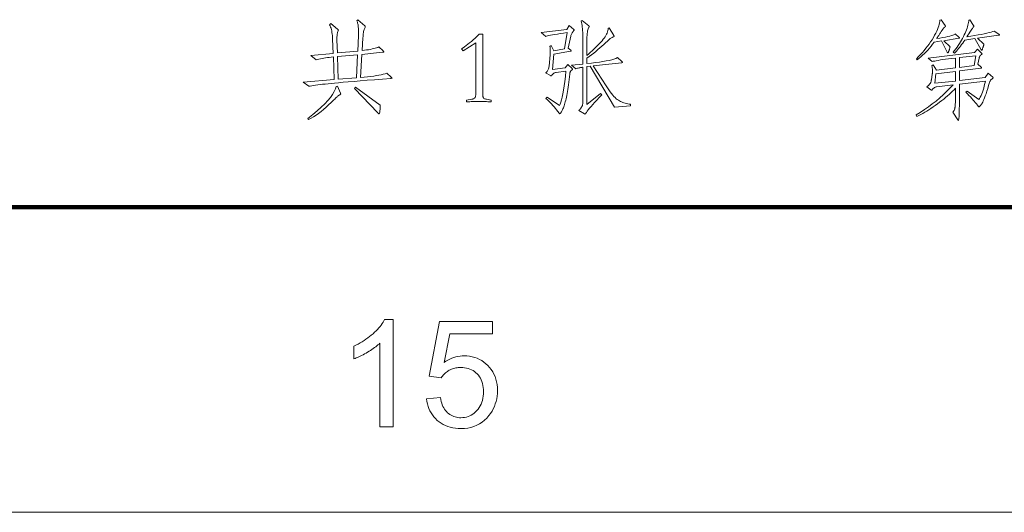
# Model space of a CAD drawing. Extents: x 0 to 1189, y 0 to 841.
# Tile 106 of 135: x 1064 to 1097, y 10 to 26. Entities that reach past the tile are written whole.
import ezdxf

# ---------------------------------------------------------------- set-up
doc = ezdxf.new("R2010")
doc.units = 0

msp = doc.modelspace()

# ---------------------------------------------------------------- linework, layer by layer
at = {"color": 7, "lineweight": 100}
msp.add_line((20, 20), (1169, 20), dxfattribs=at)
at = {"color": 7, "lineweight": 13}
msp.add_line((10, 10), (1179, 10), dxfattribs=at)
for points in [[(1076.573, 24.261), (1076.578, 24.257), (1076.582, 24.253), (1076.586, 24.249), (1076.589, 24.246), (1076.592, 24.243), (1076.594, 24.24), (1076.595, 24.237), (1076.597, 24.235), (1076.597, 24.233), (1076.598, 24.231), (1076.597, 24.229), (1076.596, 24.228), (1076.594, 24.226), (1076.592, 24.225), (1076.589, 24.224), (1076.585, 24.223), (1076.581, 24.222), (1076.575, 24.221), (1076.57, 24.22), (1076.563, 24.219), (1076.284, 24.197), (1076.023, 24.176), (1075.781, 24.156), (1075.557, 24.138), (1075.352, 24.121), (1075.165, 24.105), (1074.997, 24.09), (1074.848, 24.077), (1074.717, 24.065), (1074.605, 24.054), (1074.505, 24.044), (1074.41, 24.034), (1074.322, 24.025), (1074.239, 24.015), (1074.163, 24.005), (1074.092, 23.996), (1074.027, 23.986), (1073.968, 23.977), (1073.915, 23.968), (1073.867, 23.959), (1073.684, 24.098), (1074.707, 24.177), (1074.676, 24.92), (1074.608, 24.913), (1074.543, 24.905), (1074.481, 24.897), (1074.42, 24.888), (1074.363, 24.879), (1074.307, 24.869), (1074.255, 24.859), (1074.204, 24.849), (1074.156, 24.838), (1074.11, 24.826), (1073.937, 24.968), (1074.672, 25.038), (1074.651, 25.503), (1074.648, 25.562), (1074.643, 25.618), (1074.637, 25.672), (1074.629, 25.723), (1074.62, 25.771), (1074.61, 25.817), (1074.598, 25.861), (1074.585, 25.901), (1074.57, 25.939), (1074.554, 25.974), (1074.593, 26.013), (1074.815, 25.832), (1074.819, 25.829), (1074.823, 25.825), (1074.827, 25.822), (1074.83, 25.819), (1074.833, 25.816), (1074.835, 25.813), (1074.837, 25.81), (1074.838, 25.807), (1074.839, 25.804), (1074.839, 25.801), (1074.839, 25.798), (1074.839, 25.795), (1074.838, 25.793), (1074.838, 25.79), (1074.837, 25.787), (1074.836, 25.784), (1074.835, 25.781), (1074.834, 25.779), (1074.833, 25.776), (1074.832, 25.773), (1074.823, 25.751), (1074.816, 25.727), (1074.81, 25.701), (1074.804, 25.674), (1074.8, 25.645), (1074.797, 25.614), (1074.794, 25.582), (1074.793, 25.548), (1074.793, 25.512), (1074.794, 25.475), (1074.808, 25.052), (1075.474, 25.114), (1075.495, 25.624), (1075.495, 25.64), (1075.496, 25.657), (1075.496, 25.672), (1075.497, 25.688), (1075.497, 25.703), (1075.497, 25.718), (1075.498, 25.732), (1075.498, 25.746), (1075.498, 25.76), (1075.498, 25.773), (1075.497, 25.817), (1075.496, 25.859), (1075.493, 25.898), (1075.489, 25.935), (1075.484, 25.969), (1075.478, 26.001), (1075.471, 26.031), (1075.462, 26.058), (1075.453, 26.083), (1075.443, 26.106), (1075.477, 26.137), (1075.706, 25.943), (1075.709, 25.94), (1075.712, 25.938), (1075.715, 25.935), (1075.717, 25.932), (1075.719, 25.93), (1075.721, 25.927), (1075.722, 25.925), (1075.723, 25.922), (1075.723, 25.92), (1075.723, 25.917), (1075.723, 25.915), (1075.723, 25.912), (1075.723, 25.909), (1075.722, 25.907), (1075.721, 25.904), (1075.72, 25.901), (1075.718, 25.898), (1075.717, 25.894), (1075.715, 25.891), (1075.713, 25.888), (1075.702, 25.868), (1075.693, 25.845), (1075.683, 25.819), (1075.675, 25.79), (1075.668, 25.758), (1075.661, 25.722), (1075.656, 25.683), (1075.651, 25.641), (1075.647, 25.596), (1075.644, 25.548), (1075.619, 25.131), (1075.693, 25.14), (1075.762, 25.149), (1075.828, 25.159), (1075.889, 25.17), (1075.945, 25.182), (1075.998, 25.194), (1076.047, 25.207), (1076.091, 25.22), (1076.131, 25.234), (1076.167, 25.249), (1076.303, 25.124), (1076.307, 25.12), (1076.312, 25.115), (1076.315, 25.111), (1076.318, 25.107), (1076.321, 25.103), (1076.323, 25.1), (1076.325, 25.096), (1076.326, 25.093), (1076.327, 25.091), (1076.327, 25.088), (1076.327, 25.086), (1076.325, 25.083), (1076.323, 25.082), (1076.32, 25.08), (1076.317, 25.078), (1076.312, 25.077), (1076.307, 25.075), (1076.3, 25.074), (1076.293, 25.073), (1076.285, 25.072), (1075.612, 25.006), (1075.567, 24.247), (1075.686, 24.258), (1075.797, 24.269), (1075.901, 24.281), (1075.998, 24.294), (1076.087, 24.308), (1076.169, 24.323), (1076.244, 24.338), (1076.311, 24.354), (1076.371, 24.371), (1076.424, 24.389)], [(1082.408, 25.95), (1082.561, 25.822), (1082.564, 25.819), (1082.566, 25.816), (1082.568, 25.814), (1082.57, 25.811), (1082.571, 25.809), (1082.573, 25.807), (1082.574, 25.805), (1082.574, 25.803), (1082.575, 25.801), (1082.575, 25.799), (1082.575, 25.797), (1082.574, 25.796), (1082.574, 25.794), (1082.573, 25.793), (1082.572, 25.791), (1082.571, 25.789), (1082.57, 25.788), (1082.568, 25.786), (1082.566, 25.785), (1082.564, 25.784), (1082.55, 25.772), (1082.536, 25.758), (1082.523, 25.744), (1082.511, 25.727), (1082.5, 25.71), (1082.49, 25.691), (1082.481, 25.67), (1082.473, 25.648), (1082.466, 25.625), (1082.46, 25.6), (1082.377, 25.211), (1082.46, 25.138), (1082.462, 25.136), (1082.464, 25.134), (1082.466, 25.132), (1082.467, 25.13), (1082.468, 25.128), (1082.469, 25.126), (1082.47, 25.125), (1082.47, 25.123), (1082.471, 25.121), (1082.471, 25.119), (1082.471, 25.118), (1082.47, 25.116), (1082.469, 25.114), (1082.468, 25.113), (1082.466, 25.112), (1082.465, 25.111), (1082.462, 25.11), (1082.46, 25.109), (1082.457, 25.108), (1082.453, 25.107), (1081.909, 25.017), (1081.86, 24.514), (1082.273, 24.566), (1082.367, 24.673), (1082.505, 24.542), (1082.508, 24.539), (1082.51, 24.536), (1082.513, 24.534), (1082.514, 24.531), (1082.516, 24.529), (1082.517, 24.526), (1082.518, 24.524), (1082.519, 24.522), (1082.519, 24.519), (1082.519, 24.517), (1082.519, 24.515), (1082.518, 24.513), (1082.517, 24.511), (1082.516, 24.508), (1082.513, 24.506), (1082.511, 24.504), (1082.507, 24.501), (1082.504, 24.498), (1082.5, 24.496), (1082.495, 24.493), (1082.49, 24.49), (1082.486, 24.487), (1082.481, 24.483), (1082.477, 24.48), (1082.473, 24.476), (1082.468, 24.471), (1082.464, 24.467), (1082.461, 24.462), (1082.457, 24.457), (1082.453, 24.451), (1082.45, 24.446), (1082.447, 24.439), (1082.444, 24.432), (1082.441, 24.424), (1082.439, 24.415), (1082.436, 24.406), (1082.434, 24.396), (1082.432, 24.385), (1082.431, 24.373), (1082.429, 24.361), (1082.419, 24.268), (1082.408, 24.178), (1082.397, 24.092), (1082.386, 24.01), (1082.375, 23.933), (1082.364, 23.859), (1082.352, 23.79), (1082.34, 23.724), (1082.328, 23.662), (1082.316, 23.605), (1082.304, 23.551), (1082.292, 23.5), (1082.28, 23.451), (1082.267, 23.406), (1082.254, 23.363), (1082.242, 23.324), (1082.229, 23.287), (1082.216, 23.253), (1082.203, 23.222), (1082.19, 23.194), (1082.177, 23.169), (1082.165, 23.146), (1082.154, 23.126), (1082.144, 23.108), (1082.134, 23.094), (1082.126, 23.082), (1082.118, 23.072), (1082.111, 23.066), (1082.105, 23.062), (1082.1, 23.06), (1082.098, 23.061), (1082.095, 23.061), (1082.093, 23.062), (1082.091, 23.064), (1082.088, 23.066), (1082.086, 23.068), (1082.083, 23.071), (1082.081, 23.074), (1082.078, 23.077), (1082.075, 23.081), (1082.035, 23.133), (1081.995, 23.185), (1081.954, 23.235), (1081.912, 23.284), (1081.869, 23.333), (1081.826, 23.38), (1081.781, 23.426), (1081.737, 23.472), (1081.691, 23.516), (1081.645, 23.56), (1081.68, 23.602), (1082.086, 23.327), (1082.11, 23.376), (1082.134, 23.439), (1082.158, 23.517), (1082.18, 23.608), (1082.202, 23.714), (1082.223, 23.834), (1082.244, 23.969), (1082.263, 24.118), (1082.282, 24.281), (1082.301, 24.458), (1081.978, 24.41), (1081.959, 24.406), (1081.942, 24.402), (1081.925, 24.396), (1081.909, 24.389), (1081.895, 24.381), (1081.882, 24.372), (1081.869, 24.361), (1081.858, 24.35), (1081.848, 24.337), (1081.839, 24.323), (1081.837, 24.319), (1081.834, 24.316), (1081.831, 24.312), (1081.829, 24.31), (1081.826, 24.307), (1081.824, 24.306), (1081.822, 24.304), (1081.819, 24.303), (1081.817, 24.302), (1081.815, 24.302), (1081.813, 24.302), (1081.811, 24.303), (1081.809, 24.303), (1081.806, 24.303), (1081.804, 24.304), (1081.801, 24.305), (1081.799, 24.306), (1081.796, 24.307), (1081.794, 24.308), (1081.791, 24.309), (1081.635, 24.399), (1081.653, 24.413), (1081.67, 24.428), (1081.686, 24.446), (1081.699, 24.465), (1081.711, 24.486), (1081.721, 24.509), (1081.73, 24.534), (1081.737, 24.561), (1081.742, 24.59), (1081.746, 24.621), (1081.78, 24.993), (1081.782, 25.007), (1081.783, 25.022), (1081.784, 25.036), (1081.785, 25.051), (1081.786, 25.065), (1081.786, 25.079), (1081.787, 25.094), (1081.787, 25.108), (1081.787, 25.122), (1081.787, 25.137), (1081.787, 25.151), (1081.787, 25.165), (1081.786, 25.179), (1081.785, 25.193), (1081.784, 25.207), (1081.782, 25.221), (1081.781, 25.235), (1081.779, 25.249), (1081.776, 25.263), (1081.774, 25.277), (1081.819, 25.291), (1081.905, 25.117), (1082.252, 25.187), (1082.339, 25.718), (1082.222, 25.701), (1082.116, 25.686), (1082.02, 25.671), (1081.935, 25.657), (1081.86, 25.644), (1081.796, 25.631), (1081.743, 25.62), (1081.7, 25.609), (1081.667, 25.599), (1081.645, 25.589), (1081.486, 25.718), (1082.325, 25.822)], [(1084.42, 23.321), (1083.893, 23.279), (1083.099, 24.614), (1082.988, 24.604), (1082.988, 23.366), (1083.435, 23.723), (1083.473, 23.681), (1083.389, 23.591), (1083.312, 23.507), (1083.241, 23.43), (1083.179, 23.359), (1083.123, 23.295), (1083.075, 23.238), (1083.033, 23.187), (1082.999, 23.143), (1082.973, 23.105), (1082.953, 23.074), (1082.95, 23.07), (1082.948, 23.065), (1082.945, 23.062), (1082.943, 23.059), (1082.94, 23.056), (1082.938, 23.054), (1082.935, 23.052), (1082.933, 23.051), (1082.931, 23.05), (1082.929, 23.05), (1082.927, 23.05), (1082.925, 23.05), (1082.922, 23.051), (1082.92, 23.051), (1082.918, 23.052), (1082.916, 23.052), (1082.914, 23.053), (1082.912, 23.054), (1082.91, 23.056), (1082.908, 23.057), (1082.721, 23.168), (1082.735, 23.182), (1082.749, 23.197), (1082.762, 23.211), (1082.774, 23.225), (1082.786, 23.239), (1082.796, 23.253), (1082.805, 23.266), (1082.814, 23.28), (1082.821, 23.293), (1082.828, 23.307), (1082.834, 23.32), (1082.839, 23.335), (1082.844, 23.35), (1082.848, 23.366), (1082.852, 23.383), (1082.854, 23.401), (1082.857, 23.419), (1082.858, 23.439), (1082.859, 23.459), (1082.859, 23.48), (1082.859, 24.583), (1082.841, 24.581), (1082.821, 24.578), (1082.8, 24.575), (1082.778, 24.57), (1082.754, 24.566), (1082.73, 24.561), (1082.704, 24.555), (1082.677, 24.549), (1082.649, 24.542), (1082.62, 24.535), (1082.478, 24.653), (1082.859, 24.687), (1082.859, 25.499), (1082.859, 25.576), (1082.857, 25.648), (1082.854, 25.717), (1082.849, 25.783), (1082.844, 25.844), (1082.837, 25.902), (1082.829, 25.956), (1082.819, 26.006), (1082.809, 26.053), (1082.797, 26.096), (1082.828, 26.12), (1083.047, 25.94), (1083.051, 25.936), (1083.054, 25.933), (1083.057, 25.93), (1083.06, 25.927), (1083.062, 25.924), (1083.064, 25.922), (1083.066, 25.92), (1083.067, 25.917), (1083.067, 25.915), (1083.068, 25.914), (1083.067, 25.912), (1083.067, 25.91), (1083.067, 25.908), (1083.066, 25.906), (1083.065, 25.905), (1083.064, 25.903), (1083.062, 25.901), (1083.061, 25.899), (1083.059, 25.897), (1083.057, 25.895), (1083.044, 25.873), (1083.032, 25.845), (1083.022, 25.813), (1083.013, 25.775), (1083.005, 25.732), (1082.999, 25.684), (1082.994, 25.631), (1082.99, 25.573), (1082.988, 25.509), (1082.988, 25.44), (1082.988, 24.968), (1083.047, 25.021), (1083.104, 25.072), (1083.159, 25.123), (1083.212, 25.173), (1083.263, 25.222), (1083.312, 25.27), (1083.358, 25.317), (1083.403, 25.364), (1083.445, 25.409), (1083.485, 25.454), (1083.523, 25.498), (1083.556, 25.541), (1083.585, 25.583), (1083.611, 25.625), (1083.633, 25.666), (1083.65, 25.705), (1083.664, 25.744), (1083.674, 25.783), (1083.68, 25.82), (1083.682, 25.856), (1083.723, 25.87), (1083.869, 25.621), (1083.871, 25.618), (1083.873, 25.615), (1083.874, 25.613), (1083.875, 25.61), (1083.877, 25.608), (1083.878, 25.606), (1083.878, 25.604), (1083.879, 25.602), (1083.879, 25.6), (1083.879, 25.598), (1083.879, 25.596), (1083.879, 25.595), (1083.878, 25.593), (1083.876, 25.591), (1083.875, 25.59), (1083.873, 25.588), (1083.871, 25.587), (1083.868, 25.585), (1083.865, 25.584), (1083.862, 25.582), (1083.847, 25.577), (1083.831, 25.57), (1083.813, 25.561), (1083.795, 25.55), (1083.775, 25.536), (1083.755, 25.521), (1083.733, 25.504), (1083.71, 25.485), (1083.686, 25.463), (1083.661, 25.44), (1083.603, 25.384), (1083.543, 25.328), (1083.481, 25.272), (1083.417, 25.216), (1083.35, 25.16), (1083.282, 25.104), (1083.211, 25.048), (1083.139, 24.993), (1083.064, 24.937), (1082.988, 24.882), (1082.988, 24.701), (1083.135, 24.717), (1083.272, 24.734), (1083.399, 24.751), (1083.515, 24.769), (1083.621, 24.789), (1083.716, 24.809), (1083.801, 24.83), (1083.876, 24.852), (1083.94, 24.875), (1083.994, 24.899), (1084.136, 24.771), (1084.14, 24.767), (1084.143, 24.763), (1084.147, 24.759), (1084.149, 24.756), (1084.152, 24.753), (1084.153, 24.751), (1084.155, 24.748), (1084.156, 24.746), (1084.157, 24.744), (1084.157, 24.743), (1084.156, 24.741), (1084.156, 24.74), (1084.154, 24.739), (1084.152, 24.738), (1084.149, 24.737), (1084.146, 24.736), (1084.141, 24.735), (1084.137, 24.734), (1084.131, 24.733), (1084.126, 24.732), (1083.199, 24.628), (1083.616, 23.976), (1083.663, 23.905), (1083.708, 23.838), (1083.753, 23.777), (1083.795, 23.722), (1083.836, 23.672), (1083.876, 23.627), (1083.914, 23.587), (1083.951, 23.553), (1083.986, 23.524), (1084.02, 23.501), (1084.053, 23.481), (1084.089, 23.462), (1084.125, 23.446), (1084.163, 23.43), (1084.202, 23.417), (1084.243, 23.405), (1084.285, 23.394), (1084.329, 23.385), (1084.374, 23.378), (1084.42, 23.373)], [(1095.182, 25.568), (1095.186, 25.565), (1095.19, 25.562), (1095.193, 25.559), (1095.196, 25.556), (1095.198, 25.554), (1095.2, 25.551), (1095.201, 25.549), (1095.202, 25.547), (1095.203, 25.546), (1095.203, 25.544), (1095.203, 25.543), (1095.202, 25.542), (1095.201, 25.54), (1095.199, 25.539), (1095.197, 25.538), (1095.194, 25.537), (1095.191, 25.536), (1095.188, 25.535), (1095.183, 25.535), (1095.179, 25.534), (1094.693, 25.454), (1094.894, 25.256), (1094.893, 25.243), (1094.891, 25.23), (1094.888, 25.216), (1094.885, 25.203), (1094.882, 25.189), (1094.879, 25.176), (1094.874, 25.162), (1094.87, 25.149), (1094.865, 25.135), (1094.86, 25.121), (1094.854, 25.108), (1094.849, 25.096), (1094.845, 25.086), (1094.84, 25.077), (1094.836, 25.069), (1094.833, 25.063), (1094.829, 25.058), (1094.826, 25.054), (1094.824, 25.052), (1094.822, 25.052), (1094.819, 25.052), (1094.817, 25.052), (1094.815, 25.053), (1094.813, 25.055), (1094.811, 25.057), (1094.809, 25.059), (1094.807, 25.062), (1094.805, 25.065), (1094.803, 25.068), (1094.801, 25.072), (1094.617, 25.444), (1094.374, 25.402), (1094.323, 25.335), (1094.271, 25.27), (1094.218, 25.208), (1094.164, 25.147), (1094.109, 25.089), (1094.054, 25.033), (1093.997, 24.979), (1093.94, 24.927), (1093.882, 24.877), (1093.822, 24.83), (1093.795, 24.864), (1093.861, 24.931), (1093.926, 24.999), (1093.987, 25.067), (1094.046, 25.135), (1094.103, 25.204), (1094.157, 25.274), (1094.208, 25.344), (1094.258, 25.415), (1094.304, 25.486), (1094.348, 25.558), (1094.388, 25.629), (1094.425, 25.696), (1094.457, 25.76), (1094.484, 25.822), (1094.508, 25.88), (1094.527, 25.935), (1094.542, 25.987), (1094.553, 26.035), (1094.559, 26.081), (1094.561, 26.124), (1094.603, 26.137), (1094.735, 25.95), (1094.737, 25.947), (1094.739, 25.945), (1094.74, 25.942), (1094.741, 25.94), (1094.743, 25.937), (1094.744, 25.935), (1094.744, 25.932), (1094.745, 25.93), (1094.745, 25.928), (1094.745, 25.926), (1094.745, 25.924), (1094.744, 25.921), (1094.743, 25.919), (1094.741, 25.916), (1094.739, 25.914), (1094.736, 25.911), (1094.732, 25.908), (1094.729, 25.905), (1094.724, 25.901), (1094.719, 25.898), (1094.714, 25.894), (1094.708, 25.89), (1094.703, 25.885), (1094.697, 25.879), (1094.691, 25.873), (1094.685, 25.866), (1094.678, 25.858), (1094.672, 25.85), (1094.665, 25.842), (1094.658, 25.832), (1094.651, 25.822), (1094.643, 25.81), (1094.634, 25.797), (1094.624, 25.782), (1094.614, 25.766), (1094.602, 25.749), (1094.59, 25.73), (1094.577, 25.71), (1094.564, 25.689), (1094.549, 25.666), (1094.535, 25.643), (1094.522, 25.622), (1094.51, 25.603), (1094.499, 25.586), (1094.489, 25.571), (1094.48, 25.558), (1094.473, 25.546), (1094.466, 25.537), (1094.461, 25.529), (1094.457, 25.523), (1094.563, 25.54), (1094.658, 25.557), (1094.744, 25.573), (1094.819, 25.589), (1094.885, 25.604), (1094.941, 25.619), (1094.986, 25.633), (1095.022, 25.647), (1095.048, 25.66), (1095.064, 25.673)], [(1096.494, 25.666), (1096.498, 25.663), (1096.501, 25.66), (1096.504, 25.658), (1096.507, 25.655), (1096.509, 25.653), (1096.511, 25.651), (1096.513, 25.649), (1096.514, 25.647), (1096.514, 25.645), (1096.514, 25.643), (1096.514, 25.641), (1096.513, 25.64), (1096.512, 25.638), (1096.51, 25.637), (1096.507, 25.636), (1096.504, 25.635), (1096.501, 25.633), (1096.497, 25.633), (1096.492, 25.632), (1096.487, 25.631), (1095.796, 25.534), (1096.004, 25.34), (1096.003, 25.33), (1096.001, 25.319), (1095.998, 25.308), (1095.996, 25.296), (1095.992, 25.284), (1095.989, 25.271), (1095.984, 25.258), (1095.98, 25.244), (1095.975, 25.23), (1095.97, 25.215), (1095.964, 25.2), (1095.959, 25.187), (1095.955, 25.176), (1095.951, 25.166), (1095.947, 25.157), (1095.943, 25.151), (1095.94, 25.145), (1095.938, 25.141), (1095.935, 25.139), (1095.933, 25.138), (1095.932, 25.139), (1095.93, 25.139), (1095.928, 25.14), (1095.926, 25.142), (1095.924, 25.144), (1095.922, 25.146), (1095.92, 25.149), (1095.918, 25.152), (1095.916, 25.155), (1095.914, 25.159), (1095.71, 25.52), (1095.38, 25.475), (1095.344, 25.423), (1095.309, 25.373), (1095.274, 25.325), (1095.24, 25.279), (1095.206, 25.235), (1095.172, 25.193), (1095.139, 25.153), (1095.107, 25.115), (1095.075, 25.079), (1095.043, 25.045), (1095.002, 25.076), (1095.045, 25.132), (1095.087, 25.187), (1095.128, 25.244), (1095.166, 25.3), (1095.203, 25.357), (1095.238, 25.414), (1095.272, 25.471), (1095.304, 25.529), (1095.334, 25.587), (1095.363, 25.645), (1095.389, 25.702), (1095.413, 25.757), (1095.434, 25.811), (1095.453, 25.862), (1095.469, 25.912), (1095.482, 25.96), (1095.492, 26.005), (1095.5, 26.049), (1095.506, 26.091), (1095.508, 26.13), (1095.547, 26.141), (1095.668, 25.954), (1095.67, 25.95), (1095.672, 25.947), (1095.673, 25.944), (1095.675, 25.941), (1095.676, 25.938), (1095.677, 25.935), (1095.677, 25.933), (1095.678, 25.93), (1095.678, 25.928), (1095.678, 25.926), (1095.678, 25.924), (1095.678, 25.922), (1095.677, 25.92), (1095.677, 25.917), (1095.676, 25.915), (1095.675, 25.913), (1095.673, 25.911), (1095.672, 25.909), (1095.67, 25.907), (1095.668, 25.905), (1095.658, 25.894), (1095.646, 25.879), (1095.63, 25.858), (1095.612, 25.833), (1095.592, 25.803), (1095.568, 25.768), (1095.542, 25.728), (1095.513, 25.683), (1095.481, 25.633), (1095.446, 25.579), (1095.578, 25.6), (1095.702, 25.621), (1095.815, 25.641), (1095.919, 25.661), (1096.014, 25.68), (1096.099, 25.699), (1096.175, 25.718), (1096.241, 25.735), (1096.297, 25.753), (1096.344, 25.77)], [(1079.852, 23.449), (1079.815, 23.451), (1079.778, 23.453), (1079.739, 23.454), (1079.7, 23.456), (1079.66, 23.457), (1079.619, 23.458), (1079.577, 23.458), (1079.534, 23.459), (1079.49, 23.459), (1079.446, 23.459), (1079.401, 23.459), (1079.357, 23.459), (1079.315, 23.458), (1079.273, 23.458), (1079.232, 23.457), (1079.191, 23.456), (1079.152, 23.454), (1079.114, 23.453), (1079.076, 23.451), (1079.04, 23.449), (1079.04, 23.504), (1079.22, 23.536), (1079.243, 23.541), (1079.264, 23.549), (1079.282, 23.558), (1079.298, 23.569), (1079.311, 23.582), (1079.322, 23.596), (1079.331, 23.612), (1079.337, 23.63), (1079.34, 23.65), (1079.342, 23.671), (1079.342, 25.385), (1078.929, 25.117), (1078.88, 25.183), (1078.929, 25.216), (1078.98, 25.253), (1079.033, 25.292), (1079.087, 25.335), (1079.144, 25.381), (1079.203, 25.431), (1079.263, 25.484), (1079.325, 25.54), (1079.39, 25.599), (1079.456, 25.662), (1079.571, 25.662), (1079.571, 23.671), (1079.572, 23.648), (1079.576, 23.628), (1079.582, 23.609), (1079.59, 23.592), (1079.601, 23.577), (1079.614, 23.564), (1079.63, 23.553), (1079.648, 23.544), (1079.669, 23.537), (1079.692, 23.532), (1079.852, 23.504)], [(1075.467, 24.993), (1074.811, 24.93), (1074.832, 24.188), (1075.436, 24.236)], [(1096.296, 24.254), (1096.298, 24.251), (1096.301, 24.248), (1096.303, 24.246), (1096.305, 24.243), (1096.306, 24.241), (1096.307, 24.239), (1096.308, 24.237), (1096.309, 24.235), (1096.31, 24.233), (1096.31, 24.231), (1096.31, 24.229), (1096.309, 24.228), (1096.308, 24.226), (1096.307, 24.224), (1096.305, 24.222), (1096.303, 24.22), (1096.301, 24.218), (1096.299, 24.216), (1096.296, 24.214), (1096.292, 24.212), (1096.276, 24.202), (1096.262, 24.192), (1096.248, 24.18), (1096.236, 24.169), (1096.226, 24.157), (1096.216, 24.144), (1096.208, 24.13), (1096.201, 24.117), (1096.196, 24.102), (1096.192, 24.087), (1096.16, 23.982), (1096.13, 23.885), (1096.101, 23.796), (1096.075, 23.716), (1096.05, 23.644), (1096.026, 23.581), (1096.004, 23.526), (1095.984, 23.479), (1095.966, 23.441), (1095.949, 23.411), (1095.933, 23.386), (1095.919, 23.365), (1095.906, 23.345), (1095.894, 23.329), (1095.883, 23.314), (1095.873, 23.303), (1095.864, 23.294), (1095.857, 23.287), (1095.85, 23.284), (1095.845, 23.282), (1095.843, 23.283), (1095.842, 23.283), (1095.84, 23.284), (1095.838, 23.286), (1095.835, 23.288), (1095.833, 23.29), (1095.83, 23.293), (1095.827, 23.296), (1095.824, 23.299), (1095.821, 23.303), (1095.79, 23.343), (1095.757, 23.384), (1095.722, 23.426), (1095.685, 23.47), (1095.645, 23.516), (1095.604, 23.563), (1095.561, 23.611), (1095.515, 23.661), (1095.468, 23.712), (1095.418, 23.765), (1095.453, 23.803), (1095.838, 23.522), (1095.863, 23.563), (1095.888, 23.608), (1095.911, 23.658), (1095.934, 23.713), (1095.957, 23.771), (1095.978, 23.835), (1095.999, 23.902), (1096.019, 23.975), (1096.038, 24.051), (1096.057, 24.132), (1095.2, 24.028), (1095.2, 23.324), (1095.199, 23.232), (1095.198, 23.15), (1095.197, 23.078), (1095.194, 23.015), (1095.191, 22.962), (1095.187, 22.919), (1095.183, 22.885), (1095.177, 22.861), (1095.172, 22.847), (1095.165, 22.842), (1095.163, 22.842), (1095.162, 22.842), (1095.16, 22.843), (1095.159, 22.845), (1095.157, 22.846), (1095.155, 22.848), (1095.154, 22.85), (1095.152, 22.853), (1095.15, 22.856), (1095.148, 22.859), (1094.988, 23.109), (1094.997, 23.119), (1095.005, 23.13), (1095.013, 23.141), (1095.02, 23.153), (1095.027, 23.166), (1095.033, 23.18), (1095.038, 23.194), (1095.043, 23.209), (1095.048, 23.224), (1095.052, 23.241), (1095.056, 23.259), (1095.059, 23.279), (1095.062, 23.302), (1095.064, 23.327), (1095.067, 23.354), (1095.068, 23.384), (1095.07, 23.417), (1095.07, 23.452), (1095.071, 23.489), (1095.071, 23.529), (1095.071, 23.893), (1095.025, 23.844), (1094.976, 23.795), (1094.924, 23.745), (1094.869, 23.695), (1094.812, 23.644), (1094.751, 23.593), (1094.688, 23.541), (1094.623, 23.489), (1094.554, 23.436), (1094.483, 23.383), (1094.411, 23.331), (1094.34, 23.281), (1094.27, 23.234), (1094.201, 23.189), (1094.133, 23.147), (1094.066, 23.107), (1094, 23.07), (1093.935, 23.035), (1093.871, 23.003), (1093.808, 22.974), (1093.781, 23.019), (1093.919, 23.105), (1094.054, 23.194), (1094.185, 23.285), (1094.312, 23.38), (1094.436, 23.477), (1094.555, 23.578), (1094.672, 23.681), (1094.784, 23.787), (1094.893, 23.896), (1094.998, 24.007), (1094.454, 23.941), (1094.437, 23.939), (1094.42, 23.934), (1094.404, 23.928), (1094.389, 23.921), (1094.374, 23.912), (1094.36, 23.902), (1094.346, 23.89), (1094.333, 23.876), (1094.32, 23.861), (1094.308, 23.844), (1094.306, 23.842), (1094.304, 23.839), (1094.302, 23.837), (1094.3, 23.835), (1094.298, 23.834), (1094.296, 23.833), (1094.294, 23.832), (1094.292, 23.831), (1094.291, 23.831), (1094.289, 23.83), (1094.287, 23.831), (1094.285, 23.831), (1094.284, 23.831), (1094.282, 23.832), (1094.28, 23.833), (1094.278, 23.834), (1094.276, 23.836), (1094.274, 23.837), (1094.272, 23.839), (1094.27, 23.841), (1094.135, 23.945), (1094.148, 23.956), (1094.161, 23.967), (1094.173, 23.977), (1094.185, 23.988), (1094.195, 23.998), (1094.205, 24.008), (1094.215, 24.018), (1094.223, 24.027), (1094.231, 24.036), (1094.239, 24.046), (1094.245, 24.055), (1094.252, 24.065), (1094.257, 24.076), (1094.263, 24.087), (1094.267, 24.099), (1094.272, 24.112), (1094.275, 24.126), (1094.279, 24.14), (1094.281, 24.155), (1094.284, 24.17), (1094.312, 24.354), (1094.313, 24.362), (1094.314, 24.371), (1094.315, 24.381), (1094.316, 24.391), (1094.317, 24.403), (1094.317, 24.415), (1094.318, 24.428), (1094.318, 24.442), (1094.318, 24.457), (1094.318, 24.472), (1094.318, 24.488), (1094.318, 24.504), (1094.317, 24.52), (1094.315, 24.536), (1094.313, 24.552), (1094.311, 24.568), (1094.308, 24.584), (1094.305, 24.6), (1094.302, 24.616), (1094.298, 24.632), (1094.346, 24.66), (1094.454, 24.483), (1095.071, 24.562), (1095.071, 24.885), (1094.955, 24.871), (1094.848, 24.858), (1094.749, 24.845), (1094.66, 24.833), (1094.579, 24.821), (1094.508, 24.809), (1094.445, 24.798), (1094.392, 24.787), (1094.347, 24.777), (1094.312, 24.767), (1094.18, 24.885), (1095.692, 25.062), (1095.796, 25.173), (1095.935, 25.031), (1095.937, 25.029), (1095.939, 25.027), (1095.94, 25.025), (1095.942, 25.023), (1095.943, 25.021), (1095.944, 25.02), (1095.945, 25.018), (1095.945, 25.016), (1095.945, 25.015), (1095.945, 25.013), (1095.945, 25.012), (1095.945, 25.011), (1095.944, 25.009), (1095.942, 25.008), (1095.94, 25.006), (1095.938, 25.005), (1095.935, 25.004), (1095.932, 25.002), (1095.929, 25.001), (1095.925, 25), (1095.92, 24.998), (1095.916, 24.996), (1095.912, 24.993), (1095.908, 24.99), (1095.903, 24.986), (1095.899, 24.982), (1095.895, 24.977), (1095.89, 24.972), (1095.886, 24.966), (1095.881, 24.96), (1095.877, 24.953), (1095.873, 24.946), (1095.869, 24.939), (1095.865, 24.931), (1095.862, 24.924), (1095.859, 24.916), (1095.856, 24.908), (1095.853, 24.899), (1095.851, 24.89), (1095.848, 24.882), (1095.81, 24.684), (1095.914, 24.587), (1095.917, 24.584), (1095.921, 24.581), (1095.923, 24.579), (1095.925, 24.576), (1095.927, 24.574), (1095.929, 24.572), (1095.93, 24.57), (1095.931, 24.568), (1095.931, 24.566), (1095.932, 24.564), (1095.931, 24.562), (1095.93, 24.561), (1095.929, 24.559), (1095.927, 24.558), (1095.925, 24.557), (1095.922, 24.556), (1095.918, 24.555), (1095.914, 24.554), (1095.909, 24.553), (1095.904, 24.552), (1095.2, 24.462), (1095.2, 24.15), (1096.046, 24.247), (1096.14, 24.389)], [(1095.741, 24.961), (1095.2, 24.899), (1095.2, 24.58), (1095.685, 24.642)], [(1095.071, 24.132), (1095.071, 24.444), (1094.426, 24.365), (1094.391, 24.056)], [(1074.908, 23.733), (1074.91, 23.73), (1074.911, 23.727), (1074.912, 23.723), (1074.913, 23.72), (1074.913, 23.717), (1074.914, 23.714), (1074.915, 23.712), (1074.915, 23.709), (1074.915, 23.706), (1074.915, 23.704), (1074.915, 23.701), (1074.914, 23.699), (1074.912, 23.697), (1074.91, 23.694), (1074.906, 23.692), (1074.903, 23.689), (1074.898, 23.687), (1074.893, 23.684), (1074.887, 23.682), (1074.88, 23.68), (1074.872, 23.676), (1074.862, 23.669), (1074.849, 23.659), (1074.833, 23.647), (1074.815, 23.631), (1074.795, 23.613), (1074.772, 23.592), (1074.747, 23.568), (1074.72, 23.541), (1074.69, 23.511), (1074.605, 23.427), (1074.52, 23.347), (1074.436, 23.271), (1074.353, 23.2), (1074.27, 23.134), (1074.188, 23.072), (1074.106, 23.015), (1074.025, 22.962), (1073.944, 22.913), (1073.864, 22.87), (1073.833, 22.904), (1073.998, 23.033), (1074.146, 23.156), (1074.279, 23.274), (1074.396, 23.387), (1074.497, 23.495), (1074.582, 23.597), (1074.651, 23.695), (1074.704, 23.787), (1074.741, 23.874), (1074.762, 23.955), (1074.811, 23.962)], [(1076.209, 23.345), (1076.209, 23.29), (1076.207, 23.241), (1076.205, 23.198), (1076.202, 23.161), (1076.199, 23.129), (1076.194, 23.103), (1076.189, 23.083), (1076.182, 23.068), (1076.175, 23.06), (1076.167, 23.057), (1076.165, 23.057), (1076.163, 23.058), (1076.16, 23.059), (1076.156, 23.061), (1076.153, 23.064), (1076.149, 23.067), (1076.144, 23.07), (1076.14, 23.075), (1076.135, 23.079), (1076.129, 23.085), (1075.363, 23.889), (1075.401, 23.931)], [(1076.634, 12.805), (1076.204, 12.805), (1076.204, 15.543), (1076.172, 15.514), (1076.138, 15.484), (1076.102, 15.455), (1076.064, 15.425), (1076.024, 15.395), (1075.983, 15.366), (1075.939, 15.336), (1075.894, 15.306), (1075.846, 15.277), (1075.797, 15.247), (1075.747, 15.218), (1075.698, 15.191), (1075.65, 15.165), (1075.603, 15.141), (1075.558, 15.118), (1075.513, 15.096), (1075.469, 15.076), (1075.427, 15.058), (1075.385, 15.041), (1075.344, 15.025), (1075.344, 15.441), (1075.416, 15.475), (1075.485, 15.511), (1075.552, 15.549), (1075.618, 15.588), (1075.682, 15.628), (1075.744, 15.67), (1075.805, 15.713), (1075.863, 15.758), (1075.92, 15.804), (1075.975, 15.851), (1076.027, 15.899), (1076.076, 15.947), (1076.122, 15.995), (1076.165, 16.042), (1076.205, 16.089), (1076.242, 16.135), (1076.275, 16.182), (1076.305, 16.228), (1076.333, 16.274), (1076.357, 16.319), (1076.634, 16.319)], [(1077.734, 13.722), (1078.185, 13.76), (1078.197, 13.696), (1078.211, 13.635), (1078.227, 13.577), (1078.247, 13.522), (1078.269, 13.471), (1078.293, 13.423), (1078.32, 13.379), (1078.35, 13.337), (1078.383, 13.299), (1078.418, 13.264), (1078.455, 13.233), (1078.494, 13.205), (1078.534, 13.18), (1078.576, 13.158), (1078.62, 13.14), (1078.664, 13.125), (1078.711, 13.114), (1078.759, 13.105), (1078.808, 13.1), (1078.859, 13.099), (1078.92, 13.101), (1078.979, 13.108), (1079.036, 13.12), (1079.092, 13.136), (1079.145, 13.157), (1079.197, 13.183), (1079.246, 13.213), (1079.294, 13.248), (1079.34, 13.288), (1079.384, 13.333), (1079.425, 13.381), (1079.461, 13.432), (1079.493, 13.487), (1079.521, 13.544), (1079.545, 13.605), (1079.564, 13.668), (1079.579, 13.735), (1079.59, 13.805), (1079.597, 13.877), (1079.599, 13.953), (1079.597, 14.025), (1079.59, 14.094), (1079.58, 14.16), (1079.566, 14.223), (1079.547, 14.282), (1079.524, 14.339), (1079.498, 14.392), (1079.467, 14.442), (1079.431, 14.489), (1079.392, 14.533), (1079.35, 14.574), (1079.304, 14.61), (1079.257, 14.642), (1079.207, 14.669), (1079.154, 14.693), (1079.098, 14.712), (1079.041, 14.727), (1078.98, 14.737), (1078.917, 14.744), (1078.851, 14.746), (1078.81, 14.745), (1078.77, 14.742), (1078.73, 14.737), (1078.692, 14.731), (1078.654, 14.722), (1078.617, 14.712), (1078.581, 14.7), (1078.545, 14.686), (1078.51, 14.67), (1078.477, 14.652), (1078.444, 14.632), (1078.413, 14.612), (1078.383, 14.59), (1078.354, 14.567), (1078.327, 14.543), (1078.302, 14.518), (1078.278, 14.492), (1078.255, 14.465), (1078.234, 14.436), (1078.214, 14.407), (1077.811, 14.459), (1078.15, 16.257), (1079.89, 16.257), (1079.89, 15.847), (1078.493, 15.847), (1078.305, 14.906), (1078.368, 14.948), (1078.432, 14.985), (1078.497, 15.018), (1078.562, 15.046), (1078.628, 15.071), (1078.694, 15.09), (1078.761, 15.106), (1078.829, 15.117), (1078.897, 15.123), (1078.966, 15.126), (1079.056, 15.122), (1079.144, 15.113), (1079.228, 15.097), (1079.31, 15.075), (1079.389, 15.046), (1079.465, 15.011), (1079.538, 14.97), (1079.608, 14.922), (1079.675, 14.868), (1079.74, 14.808), (1079.799, 14.743), (1079.853, 14.674), (1079.9, 14.601), (1079.941, 14.525), (1079.976, 14.445), (1080.004, 14.362), (1080.026, 14.275), (1080.042, 14.184), (1080.052, 14.089), (1080.055, 13.991), (1080.052, 13.898), (1080.044, 13.807), (1080.03, 13.718), (1080.01, 13.632), (1079.985, 13.549), (1079.955, 13.468), (1079.919, 13.39), (1079.877, 13.314), (1079.83, 13.241), (1079.778, 13.17), (1079.708, 13.089), (1079.633, 13.017), (1079.554, 12.953), (1079.469, 12.898), (1079.38, 12.851), (1079.285, 12.813), (1079.186, 12.783), (1079.082, 12.762), (1078.973, 12.749), (1078.859, 12.745), (1078.765, 12.748), (1078.675, 12.756), (1078.588, 12.769), (1078.505, 12.788), (1078.425, 12.812), (1078.349, 12.841), (1078.276, 12.876), (1078.207, 12.916), (1078.141, 12.962), (1078.079, 13.013), (1078.021, 13.068), (1077.969, 13.127), (1077.921, 13.189), (1077.879, 13.254), (1077.842, 13.324), (1077.81, 13.396), (1077.783, 13.472), (1077.762, 13.552), (1077.745, 13.635)]]:
    msp.add_lwpolyline(points, close=True, dxfattribs=at)

doc.saveas('drawing.dxf')
